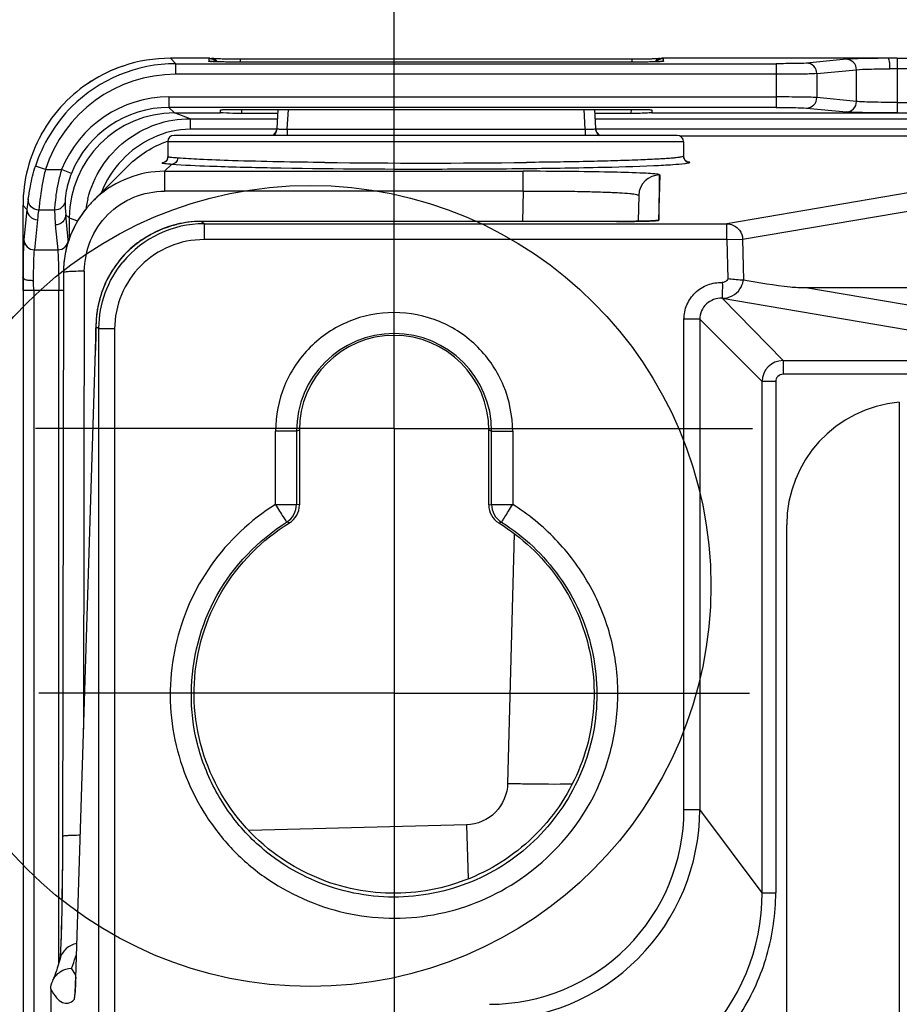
# Model space of a CAD drawing. Header units: inches. Extents: x 0 to 117, y 0 to 83.
# Tile 75 of 86: x 72.83 to 74.48, y 55.39 to 57.23. Entities that reach past the tile are written whole.
import ezdxf

# ---------------------------------------------------------------- set-up
doc = ezdxf.new("R2010")
doc.units = ezdxf.units.IN
doc.header["$LTSCALE"] = 6.431102
doc.header["$MEASUREMENT"] = 0
doc.linetypes.add('CENTER', pattern=[0.6, 0.375, -0.075, 0.075, -0.075])
doc.layers.get('0').update_dxf_attribs({"linetype": 'CONTINUOUS'})
doc.layers.add('DEFAULT_1', color=7, linetype='CENTER')
doc.styles.get("Standard").update_dxf_attribs({"font": 'txt', "width": 0.8})
doc.dimstyles.new('DIMSTYLE_4', dxfattribs={"dimtxt": 0.78125, "dimasz": 0.9375, "dimexe": 0.18, "dimexo": 0.0625, "dimgap": 0.09, "dimtad": 1, "dimdec": 0, "dimzin": 4, "dimdsep": 46, "dimtxsty": 'STANDARD', "dimblk": '_FILLED', "dimblk1": '_FILLED', "dimblk2": '_FILLED', "dimcen": 0.09, "dimadec": 0, "dimazin": 0, "dimtfac": 1, "dimtdec": 0, "dimtofl": 0, "dimtmove": 0, "dimatfit": 3, "dimldrblk": '_FILLED', "dimfxl": 1, "dimtolj": 1, "dimtzin": 4, "dimarcsym": 0})

# ---------------------------------------------------------------- blocks, each defined once
blk = doc.blocks.new('_FILLED')
at = {"color": 0, "linetype": 'BYBLOCK'}
blk.add_solid([(0, 0), (-1, 0.1667), (-1, -0.1667)], dxfattribs=at)
blk = doc.blocks.new('*D5')
at = {"color": 7, "linetype": 'CONTINUOUS'}
for p, q in [((73.5303, 56.9449), (73.5303, 59.9604)), ((84.239, 57.0383), (84.239, 59.9604)), ((73.5303, 59.3354), (78.8846, 59.3354)), ((84.239, 59.3354), (78.8846, 59.3354))]:
    blk.add_line(p, q, dxfattribs=at)
at = {"color": 7, "linetype": 'CONTINUOUS', "xscale": 0.9375, "yscale": 0.9375, "zscale": 0.9375, "rotation": 180}
blk.add_blockref('_FILLED', (73.5303, 59.3354), dxfattribs=at)
at = {"color": 7, "linetype": 'CONTINUOUS', "xscale": 0.9375, "yscale": 0.9375, "zscale": 0.9375}
blk.add_blockref('_FILLED', (84.239, 59.3354), dxfattribs=at)

msp = doc.modelspace()

# ---------------------------------------------------------------- linework, layer by layer
at = {"color": 7, "linetype": 'CONTINUOUS'}
for p, q in [((73.122, 57.1451), (73.112, 57.1553)), ((73.1857, 57.1553), (73.112, 57.1553)), ((73.122, 57.1254), (73.122, 57.1451)), ((73.122, 57.1451), (74.2449, 57.1451)), ((73.1839, 57.155), (73.1837, 57.1549)), ((73.1837, 57.1549), (73.1838, 57.1497)), ((73.1843, 57.1551), (73.1839, 57.155)), ((73.1857, 57.1553), (73.1843, 57.1551)), ((73.1857, 57.1553), (73.1889, 57.1551)), ((73.1959, 57.1487), (73.1883, 57.1491)), ((73.1926, 57.1546), (73.1887, 57.1549)), ((73.1892, 57.155), (73.1889, 57.1551)), ((73.1901, 57.149), (73.1894, 57.149)), ((73.1909, 57.149), (73.1901, 57.149)), ((73.1918, 57.1489), (73.1909, 57.149)), ((73.1934, 57.1488), (73.1918, 57.1489)), ((73.1946, 57.1545), (73.1933, 57.1546)), ((73.1952, 57.1488), (73.1934, 57.1488)), ((73.1961, 57.1544), (73.1946, 57.1545)), ((73.1972, 57.1487), (73.1952, 57.1488)), ((73.1976, 57.1543), (73.1961, 57.1544)), ((73.2002, 57.1486), (73.1972, 57.1487)), ((73.2003, 57.1542), (73.1976, 57.1543)), ((73.2036, 57.1485), (73.2002, 57.1486)), ((73.2022, 57.1541), (73.2003, 57.1542)), ((73.2054, 57.154), (73.2022, 57.1541)), ((73.2084, 57.1484), (73.2036, 57.1485)), ((73.2089, 57.1538), (73.2054, 57.154)), ((73.2149, 57.1483), (73.2084, 57.1484)), ((73.2127, 57.1537), (73.2089, 57.1538)), ((73.2169, 57.1536), (73.2127, 57.1537)), ((73.2234, 57.1482), (73.2149, 57.1483)), ((73.2213, 57.1535), (73.2169, 57.1536)), ((73.2276, 57.1534), (73.2213, 57.1535)), ((73.2329, 57.1481), (73.2234, 57.1482)), ((73.2344, 57.1534), (73.2276, 57.1534)), ((73.243, 57.1481), (73.2329, 57.1481)), ((73.2417, 57.1533), (73.2344, 57.1534)), ((73.9813, 57.1534), (73.2417, 57.1533)), ((73.2427, 57.1533), (73.2427, 57.1481)), ((73.9794, 57.1481), (73.243, 57.1481)), ((73.9753, 57.1481), (73.9753, 57.1533)), ((73.989, 57.1482), (73.9794, 57.1481)), ((73.9867, 57.1534), (73.9813, 57.1534)), ((73.9919, 57.1534), (73.9867, 57.1534)), ((73.9978, 57.1482), (73.989, 57.1482)), ((73.9968, 57.1535), (73.9919, 57.1534)), ((74.0013, 57.1536), (73.9968, 57.1535)), ((74.0057, 57.1483), (73.9978, 57.1482)), ((74.0056, 57.1537), (74.0013, 57.1536)), ((74.0095, 57.1538), (74.0056, 57.1537)), ((74.0117, 57.1484), (74.0057, 57.1483)), ((74.013, 57.154), (74.0095, 57.1538)), ((74.016, 57.1486), (74.0117, 57.1484)), ((74.0162, 57.1541), (74.013, 57.154)), ((74.0192, 57.1486), (74.016, 57.1486)), ((74.0181, 57.1542), (74.0162, 57.1541)), ((74.0207, 57.1543), (74.0181, 57.1542)), ((74.0219, 57.1487), (74.0192, 57.1486)), ((74.0223, 57.1544), (74.0207, 57.1543)), ((74.0237, 57.1488), (74.0219, 57.1487)), ((74.0237, 57.1545), (74.0223, 57.1544)), ((74.0249, 57.1546), (74.0237, 57.1545)), ((74.0254, 57.1489), (74.0237, 57.1488)), ((74.026, 57.1547), (74.0249, 57.1546)), ((74.0268, 57.1489), (74.0254, 57.1489)), ((74.0276, 57.149), (74.0268, 57.1489)), ((74.0284, 57.149), (74.0276, 57.149)), ((74.029, 57.1491), (74.0284, 57.149)), ((74.0295, 57.1491), (74.029, 57.1491)), ((74.4544, 57.1553), (74.0324, 57.1553)), ((74.0343, 57.1497), (74.0343, 57.1549)), ((74.2449, 57.1451), (74.2449, 57.0633)), ((74.3762, 57.1535), (74.3019, 57.1462)), ((74.4712, 57.1553), (74.4544, 57.1553)), ((74.4712, 57.1553), (74.4712, 57.053)), ((74.4712, 57.1553), (83.298, 57.1553)), ((74.2449, 57.1254), (73.122, 57.1254)), ((74.321, 57.1265), (74.3952, 57.1338)), ((74.321, 57.1265), (74.321, 57.0818)), ((74.3952, 57.0746), (74.3952, 57.1338)), ((83.298, 57.1357), (74.4712, 57.1357)), ((73.1093, 57.083), (73.1093, 57.0633)), ((73.1093, 57.083), (74.2449, 57.083)), ((74.3952, 57.0746), (74.321, 57.0818)), ((74.4712, 57.0727), (83.298, 57.0727)), ((73.1198, 57.053), (73.1093, 57.0633)), ((74.2449, 57.0633), (73.1093, 57.0633)), ((73.1492, 57.0422), (73.1198, 57.053)), ((73.1198, 57.053), (73.2055, 57.053)), ((73.2055, 57.0535), (73.2055, 57.0586)), ((73.2447, 57.0597), (73.2449, 57.0521)), ((73.2448, 57.0597), (73.9733, 57.0597)), ((73.3125, 57.0521), (73.2449, 57.0521)), ((73.3129, 57.0597), (73.311, 57.0239)), ((73.3306, 57.0229), (73.3326, 57.0597)), ((73.8874, 57.0229), (73.8855, 57.0597)), ((73.9052, 57.0597), (73.907, 57.0239)), ((73.9732, 57.0521), (73.9056, 57.0521)), ((73.9734, 57.0597), (73.9732, 57.0521)), ((74.0126, 57.0586), (74.0126, 57.0535)), ((74.0126, 57.053), (83.7567, 57.053)), ((74.3019, 57.0621), (74.3762, 57.0549)), ((73.1492, 57.0422), (73.1492, 57.0225)), ((73.1492, 57.0422), (73.312, 57.0422)), ((73.9061, 57.0422), (83.8632, 57.0422)), ((73.3111, 57.0225), (73.1492, 57.0225)), ((73.3306, 57.0229), (73.3306, 57.011)), ((73.3306, 57.0229), (73.8874, 57.0229)), ((73.8874, 57.0229), (73.8874, 57.011)), ((83.8623, 57.0225), (73.907, 57.0225)), ((73.1071, 56.9992), (73.1071, 56.9708)), ((74.0716, 56.9992), (73.1071, 56.9992)), ((74.0598, 57.011), (73.1189, 57.011)), ((83.7047, 57.0099), (74.0646, 57.0099)), ((74.0716, 56.9992), (74.0716, 56.9723)), ((73.0968, 56.9596), (73.0966, 56.9593)), ((73.1012, 56.9439), (73.1142, 56.9569)), ((74.078, 56.9624), (74.0811, 56.9617)), ((72.8782, 56.9472), (72.8595, 56.9532)), ((72.8782, 56.9472), (72.9084, 56.9472)), ((72.9267, 56.9399), (72.9084, 56.9472)), ((73.0335, 56.9545), (72.9672, 56.8882)), ((73.1012, 56.9439), (73.1012, 56.9069)), ((73.1012, 56.9439), (73.7717, 56.9439)), ((73.7717, 56.9069), (73.7717, 56.9439)), ((74.0271, 56.9372), (74.0249, 56.8523)), ((74.0263, 56.9372), (74.0257, 56.8522)), ((74.636, 56.9279), (74.1529, 56.8458)), ((73.7717, 56.9069), (73.1012, 56.9069)), ((73.7717, 56.9069), (73.7702, 56.8501)), ((72.9672, 56.8882), (72.9612, 56.8819)), ((73.9878, 56.8988), (73.9865, 56.8504)), ((74.1821, 56.8168), (74.6651, 56.8989)), ((72.8362, 56.8804), (72.8362, 56.7465)), ((72.8362, 56.8804), (72.8436, 56.8724)), ((72.8436, 56.8724), (72.8381, 56.816)), ((72.8954, 56.8712), (72.8658, 56.8712)), ((72.8633, 56.8534), (72.8578, 56.797)), ((72.9209, 56.816), (72.9164, 56.8627)), ((72.9228, 56.8566), (72.9164, 56.8627)), ((72.9228, 56.8566), (72.9228, 56.8178)), ((72.9228, 56.8566), (72.9384, 56.851)), ((73.9595, 56.8502), (73.1697, 56.8501)), ((73.1697, 56.8501), (73.1697, 56.8501)), ((73.175, 56.8458), (73.1697, 56.8501)), ((73.9461, 56.8501), (73.9461, 56.8501)), ((73.9715, 56.8503), (73.9595, 56.8502)), ((73.9824, 56.8504), (73.9715, 56.8503)), ((73.9907, 56.8505), (73.9824, 56.8504)), ((73.998, 56.8507), (73.9907, 56.8505)), ((74.0032, 56.8508), (73.998, 56.8507)), ((74.0069, 56.8509), (74.0032, 56.8508)), ((74.0101, 56.851), (74.0069, 56.8509)), ((74.0122, 56.8511), (74.0101, 56.851)), ((74.014, 56.8512), (74.0122, 56.8511)), ((74.0151, 56.8513), (74.014, 56.8512)), ((74.016, 56.8513), (74.0151, 56.8513)), ((74.0168, 56.8514), (74.016, 56.8513)), ((74.0175, 56.8514), (74.0168, 56.8514)), ((74.018, 56.8515), (74.0175, 56.8514)), ((74.0251, 56.852), (74.0257, 56.8522)), ((72.8967, 56.8437), (72.9012, 56.797)), ((73.175, 56.8458), (73.175, 56.8162)), ((73.175, 56.8458), (74.1529, 56.8458)), ((74.1529, 56.8162), (74.1529, 56.8458)), ((72.9209, 56.816), (72.9212, 56.813)), ((74.1529, 56.8162), (73.1751, 56.8162)), ((74.1529, 56.8162), (74.1821, 56.8168)), ((74.1529, 56.8162), (74.1543, 56.7428)), ((74.1821, 56.8168), (74.1835, 56.74)), ((72.8578, 56.797), (72.9012, 56.797)), ((72.8364, 56.7642), (72.8363, 56.7552)), ((72.8363, 56.7552), (72.8363, 56.7445)), ((72.9118, 56.7546), (72.91, 55.659)), ((72.9118, 56.7546), (72.9118, 56.7545)), ((72.9509, 56.7569), (72.9496, 55.9003)), ((72.8362, 56.7469), (72.8362, 56.7461)), ((72.8362, 56.7465), (72.8363, 56.7455)), ((72.8362, 56.7463), (72.8362, 56.746)), ((72.8362, 56.7461), (72.8362, 56.746)), ((72.8363, 56.7444), (72.8363, 56.7414)), ((72.8363, 56.7414), (72.8365, 56.7366)), ((72.8385, 56.7426), (72.8404, 56.7415)), ((72.8366, 56.7269), (72.8366, 56.7209)), ((72.8366, 56.7209), (72.8366, 55.0447)), ((72.9118, 56.7209), (72.8366, 56.7209)), ((72.8563, 56.7209), (72.8563, 55.1244)), ((72.9031, 55.4629), (72.9031, 56.7209)), ((74.6627, 56.7263), (74.3001, 56.7257)), ((74.8723, 56.6286), (74.3001, 56.7257)), ((72.9796, 56.7045), (72.9796, 56.7045)), ((74.2579, 56.5898), (74.1437, 56.7065)), ((74.1437, 56.7065), (74.8321, 56.5898)), ((74.0724, 55.7502), (74.0724, 56.6671)), ((74.1019, 56.6671), (74.0724, 56.6671)), ((74.1019, 56.6671), (74.1019, 55.75)), ((74.1019, 56.6671), (74.2186, 56.5505)), ((72.9726, 56.6476), (72.9724, 56.6322)), ((72.9727, 56.6533), (72.9726, 56.6476)), ((72.9727, 56.6533), (72.9727, 56.6528)), ((72.9733, 56.6524), (72.9727, 56.6528)), ((72.9782, 56.6512), (72.9727, 56.6512)), ((72.9755, 56.6512), (72.9733, 56.6524)), ((72.9775, 56.65), (72.9755, 56.6512)), ((72.9782, 56.6496), (72.9775, 56.65)), ((72.9782, 55.2463), (72.9782, 56.6512)), ((73.0077, 56.649), (72.9782, 56.649)), ((73.0077, 56.6491), (73.0077, 55.2393)), ((72.9724, 56.6322), (72.9721, 56.6178)), ((72.9349, 55.4352), (72.9719, 56.6089)), ((72.9721, 56.6178), (72.9719, 56.6089)), ((72.9716, 56.598), (72.9716, 56.5993)), ((72.9716, 56.5993), (72.9716, 56.5993)), ((74.2579, 56.5898), (74.2579, 56.5642)), ((74.2579, 56.5898), (74.8321, 56.5898)), ((74.8321, 56.5642), (74.2579, 56.5642)), ((74.2186, 55.5945), (74.2186, 56.5505)), ((74.2441, 56.5505), (74.2186, 56.5505)), ((74.2441, 56.5504), (74.2441, 55.5945)), ((74.4752, 56.512), (74.4752, 52.7855)), ((73.3531, 56.4598), (73.3479, 56.458)), ((73.3531, 56.4598), (73.3531, 56.3198)), ((73.7075, 56.3198), (73.7075, 56.4598)), ((73.7127, 56.458), (73.7075, 56.4598)), ((73.3479, 56.458), (73.3085, 56.458)), ((73.3085, 56.321), (73.3085, 56.4579)), ((73.3479, 56.458), (73.3478, 56.321)), ((73.7127, 56.458), (73.7521, 56.4581)), ((73.7128, 56.321), (73.7127, 56.458)), ((73.7521, 56.4579), (73.7521, 56.321)), ((73.3085, 56.321), (73.3478, 56.321)), ((73.3531, 56.3198), (73.3478, 56.321)), ((73.7075, 56.3198), (73.7128, 56.321)), ((73.7128, 56.321), (73.7521, 56.321)), ((73.3344, 56.2863), (73.3294, 56.2876)), ((73.7262, 56.2863), (73.7312, 56.2876)), ((74.2646, 53.0149), (74.2646, 56.2826)), ((73.7549, 56.2661), (73.7427, 55.7991)), ((74.0724, 55.75), (74.1019, 55.75)), ((74.2186, 55.5945), (74.1019, 55.75)), ((73.666, 55.7216), (73.2592, 55.7109)), ((73.666, 55.7217), (73.6687, 55.6207)), ((72.9101, 55.7003), (72.9101, 55.7003)), ((72.91, 55.659), (72.9096, 55.6184)), ((72.9096, 55.6184), (72.9092, 55.5861)), ((74.2186, 55.5945), (74.2441, 55.5945)), ((72.9092, 55.5861), (72.9088, 55.5608)), ((72.9088, 55.5608), (72.9083, 55.5413)), ((72.9083, 55.5413), (72.9079, 55.5265)), ((72.9079, 55.5265), (72.9075, 55.5134)), ((72.9072, 55.5039), (72.9069, 55.4971)), ((72.9075, 55.5134), (72.9072, 55.5039)), ((72.9064, 55.487), (72.9062, 55.4833)), ((72.9066, 55.491), (72.9064, 55.487)), ((72.9069, 55.4971), (72.9066, 55.491)), ((72.9039, 55.4654), (72.9021, 55.4593)), ((72.9055, 55.4713), (72.9039, 55.4654)), ((72.9053, 55.4708), (72.9054, 55.4712)), ((72.9055, 55.4741), (72.9054, 55.4728)), ((72.9056, 55.4755), (72.9055, 55.4741)), ((72.9058, 55.4772), (72.9056, 55.4755)), ((72.9059, 55.4791), (72.9058, 55.4772)), ((72.9021, 55.4593), (72.9004, 55.4537)), ((72.9318, 55.4453), (72.9271, 55.4533)), ((72.9351, 55.4406), (72.9318, 55.4453)), ((72.9347, 55.431), (72.9344, 55.423)), ((72.9349, 55.4365), (72.9347, 55.431)), ((72.9349, 55.4365), (72.9349, 55.4352)), ((72.8884, 55.4141), (72.8884, 55.2474)), ((72.9339, 55.4134), (72.9338, 55.4117)), ((72.9341, 55.4162), (72.9339, 55.4134)), ((72.9343, 55.4194), (72.9341, 55.4162)), ((72.9344, 55.423), (72.9343, 55.4194)), ((72.9336, 55.4081), (72.9335, 55.4069)), ((72.9337, 55.4094), (72.9336, 55.4081))]:
    msp.add_line(p, q, dxfattribs=at)
for points in [[(73.1876, 57.1492), (73.1877, 57.1492), (73.1878, 57.1492), (73.1879, 57.1491), (73.1881, 57.1491), (73.1884, 57.1491), (73.1887, 57.149)], [(73.1894, 57.149), (73.1888, 57.1491), (73.1885, 57.1491), (73.1883, 57.1491), (73.1881, 57.1491), (73.1879, 57.1492), (73.1878, 57.1492), (73.1877, 57.1492), (73.1876, 57.1492)], [(73.1933, 57.1546), (73.1922, 57.1547), (73.1917, 57.1547), (73.1912, 57.1548), (73.1908, 57.1548), (73.1904, 57.1549), (73.19, 57.1549), (73.1897, 57.1549), (73.1895, 57.155), (73.1893, 57.155), (73.1892, 57.155)], [(74.0274, 57.1548), (74.027, 57.1548), (74.0265, 57.1547), (74.026, 57.1547)], [(74.0304, 57.1492), (74.0304, 57.1492), (74.0304, 57.1492), (74.0304, 57.1492), (74.0304, 57.1492), (74.0303, 57.1492), (74.0301, 57.1492), (74.03, 57.1491), (74.0298, 57.1491), (74.0295, 57.1491)], [(73.3045, 57.0119), (73.3039, 57.0114), (73.3033, 57.011)], [(73.3095, 57.0189), (73.3092, 57.0181), (73.3087, 57.0173), (73.3083, 57.0165), (73.3078, 57.0158), (73.3073, 57.015), (73.3068, 57.0144), (73.3062, 57.0137), (73.3057, 57.0131), (73.3051, 57.0125), (73.3045, 57.0119)], [(73.3111, 57.0257), (73.3111, 57.0255), (73.311, 57.0245), (73.3109, 57.0235), (73.3107, 57.0225), (73.3105, 57.0216), (73.3102, 57.0207), (73.3099, 57.0198), (73.3095, 57.0189)], [(73.9138, 57.0118), (73.9131, 57.0124), (73.9125, 57.013), (73.9119, 57.0136), (73.9114, 57.0142), (73.9108, 57.0149), (73.9103, 57.0157), (73.9098, 57.0164), (73.9094, 57.0172), (73.9089, 57.018), (73.9085, 57.0189), (73.9082, 57.0198), (73.9079, 57.0207), (73.9076, 57.0216), (73.9074, 57.0225), (73.9072, 57.0235), (73.907, 57.0245)], [(73.9148, 57.011), (73.9144, 57.0113), (73.9138, 57.0118)], [(73.1071, 56.9708), (73.107, 56.9702), (73.1069, 56.9689), (73.1066, 56.9677), (73.1062, 56.9666), (73.1057, 56.9656), (73.1052, 56.9647), (73.1046, 56.9639), (73.1041, 56.9633), (73.1036, 56.9628), (73.1032, 56.9624), (73.1028, 56.9621), (73.1024, 56.9618), (73.1021, 56.9617), (73.1019, 56.9615), (73.1017, 56.9614), (73.1016, 56.9613), (73.1014, 56.9612), (73.1014, 56.9612), (73.1013, 56.9612)], [(74.078, 56.9621), (74.0781, 56.9621), (74.0781, 56.9621), (74.0782, 56.9621), (74.0782, 56.9621), (74.0781, 56.9621), (74.078, 56.9622), (74.0778, 56.9622), (74.0776, 56.9623), (74.0773, 56.9625), (74.077, 56.9627), (74.0766, 56.9629), (74.0761, 56.9632), (74.0756, 56.9636), (74.075, 56.9642), (74.0744, 56.9648), (74.0738, 56.9656), (74.0732, 56.9665), (74.0727, 56.9675), (74.0722, 56.9687), (74.0719, 56.9699), (74.0717, 56.9712), (74.0716, 56.9723)], [(72.9612, 56.8819), (72.9554, 56.8753), (72.95, 56.8685), (72.945, 56.8614), (72.9402, 56.8541), (72.9358, 56.8465), (72.9317, 56.8388), (72.928, 56.8309), (72.9247, 56.8229), (72.9217, 56.8147), (72.9191, 56.8063), (72.9169, 56.7979), (72.9151, 56.7894), (72.9137, 56.7807), (72.9127, 56.7721), (72.912, 56.7634), (72.9118, 56.7546)], [(74.0185, 56.8515), (74.0185, 56.8515), (74.0184, 56.8515), (74.0183, 56.8515), (74.0182, 56.8515), (74.018, 56.8515)], [(72.8365, 56.7366), (72.8365, 56.7318), (72.8366, 56.7269)], [(72.9796, 56.7045), (72.9791, 56.7025), (72.9777, 56.6966), (72.9764, 56.6906), (72.9753, 56.6847), (72.9745, 56.6788), (72.9738, 56.6729), (72.9732, 56.6671), (72.9729, 56.6612), (72.9727, 56.6555), (72.9727, 56.6533)], [(72.9054, 55.4728), (72.9053, 55.4717), (72.9052, 55.4712), (72.9052, 55.4708), (72.9052, 55.4704), (72.9051, 55.4701), (72.9051, 55.4699)], [(72.9062, 55.4833), (72.906, 55.48), (72.9059, 55.4791)], [(72.9004, 55.4537), (72.8988, 55.4486), (72.8972, 55.444), (72.8957, 55.4397), (72.8942, 55.4359), (72.8929, 55.4326), (72.8917, 55.4299)], [(72.9338, 55.4117), (72.9337, 55.4101), (72.9337, 55.4094)], [(72.9335, 55.4069), (72.9334, 55.4059), (72.9334, 55.4054), (72.9333, 55.405), (72.9333, 55.4047), (72.9332, 55.4043), (72.9332, 55.4041), (72.9332, 55.4038), (72.9332, 55.4038)]]:
    msp.add_lwpolyline(points, dxfattribs=at)
msp.add_circle((73.3738, 56.1684), 0.7491, dxfattribs=at)
for centre, radius, start, end in [((73.1116, 56.8798), 0.2754, 108.6851, 136.2809), ((73.1114, 56.88), 0.2752, 108.6742, 136.2931), ((73.122, 56.8696), 0.2755, 89.9956, 135.0017), ((73.1124, 56.8759), 0.2794, 90.0685, 108.5837), ((73.1122, 56.8772), 0.2781, 90.0242, 108.6276), ((73.1839, 57.1302), 0.0195, 79.6719, 90.0604), ((73.1838, 57.1296), 0.0201, 75.3062, 79.7173), ((73.2103, 57.3891), 0.2352, 265.6862, 266.8563), ((73.1853, 57.1362), 0.0192, 40.0837, 49.6259), ((74.0327, 57.1363), 0.0191, 136.0453, 139.8819), ((74.0078, 57.3891), 0.2351, 273.1432, 274.3131), ((74.0324, 57.1366), 0.0187, 98.3566, 100.0688), ((74.0324, 57.1371), 0.0182, 89.8977, 98.3904), ((73.122, 56.8696), 0.2558, 89.9879, 162.3333), ((74.4712, 54.7655), 2.3702, 89.9988, 90.3246), ((73.112, 56.8795), 0.276, 136.2973, 151.0289), ((73.1093, 56.8665), 0.2164, 89.9914, 158.1097), ((73.1198, 56.8561), 0.1969, 89.9774, 179.8485), ((73.1093, 56.8666), 0.1967, 89.9878, 158.113), ((73.1113, 56.8801), 0.275, 151.0597, 179.9373), ((73.2915, 57.0267), 0.0197, 306.7525, 318.1799), ((73.2916, 57.0249), 0.0195, 347.3293, 356.9454), ((73.3206, 57.0957), 0.073, 266.06, 267.9496), ((73.9266, 57.0267), 0.0197, 221.6867, 233.2252), ((73.1189, 56.9992), 0.0118, 90, 180), ((74.0598, 56.9992), 0.0118, 0, 90), ((73.0953, 56.9709), 0.0117, 276.48, 286.113), ((73.0951, 56.9711), 0.012, 339.0374, 351.4383), ((73.0954, 56.971), 0.0116, 351.4301, 359.0529), ((73.0811, 56.6179), 0.3406, 84.4129, 85.0451), ((73.5894, 74.0442), 17.0849, 269.36651, 270.6333), ((74.0832, 56.9723), 0.0116, 180.0391, 187.9585), ((74.0836, 56.9723), 0.012, 187.9537, 204.6957), ((74.0835, 56.9721), 0.0117, 259.2362, 269.8058), ((73.1012, 56.7548), 0.1891, 90.0018, 131.9936), ((74.0271, 56.8979), 0.0392, 89.9838, 178.5003), ((73.0804, 56.851), 0.2377, 170.1581, 174.8364), ((73.1615, 56.8889), 0.2466, 180.2167, 186.0961), ((73.1494, 56.8458), 0.1973, 167.9734, 171.7867), ((73.1489, 56.8459), 0.1967, 166.4169, 167.9728), ((73.1022, 56.7536), 0.1907, 134.9995, 137.9468), ((73.1022, 56.7536), 0.1906, 131.9844, 134.6349), ((73.0807, 56.8321), 0.2185, 169.7065, 174.4059), ((73.1611, 56.8696), 0.2656, 179.6547, 185.5969), ((73.1014, 56.7544), 0.1895, 137.9476, 174.0852), ((73.1697, 56.6533), 0.1968, 89.9997, 147.443), ((73.1702, 56.6511), 0.1991, 96.9107, 103.4458), ((73.17, 56.6521), 0.1981, 96.7268, 96.9058), ((73.1698, 56.6544), 0.1957, 90.0224, 96.7402), ((74.0249, 56.8131), 0.0391, 90.0524, 101.2334), ((73.175, 56.649), 0.1968, 89.9976, 140.5298), ((73.1701, 56.6513), 0.1989, 103.4462, 103.6508), ((73.1749, 56.649), 0.1672, 89.9508, 179.9707), ((73.1692, 56.6541), 0.1959, 123.9738, 130.766), ((73.1711, 56.6521), 0.1987, 130.817, 144.2374), ((73.1007, 56.7543), 0.1889, 174.034, 179.9191), ((75.6853, 56.7228), 2.8492, 179.1652, 179.5155), ((73.1698, 56.6532), 0.197, 147.4466, 164.9378), ((73.1687, 56.6538), 0.1958, 144.2277, 151.024), ((72.4533, 56.7259), 0.3834, 2.1945, 2.9222), ((72.4999, 56.7283), 0.3368, 0.7148, 2.0998), ((72.358, 56.721), 0.4983, 359.9841, 2.1721), ((73.1696, 56.6534), 0.1967, 151.4497, 153.614), ((73.1693, 56.6535), 0.1964, 151.0435, 151.4492), ((74.1456, 56.7457), 0.0383, 349.2004, 351.4775), ((74.1459, 56.7456), 0.038, 349.2467, 351.5403), ((71.9593, 56.7206), 0.8775, 0.0176, 0.7748), ((73.1695, 56.6534), 0.1966, 155.5657, 161.2625), ((73.1756, 56.6517), 0.203, 166.5888, 173.138), ((73.1759, 56.6517), 0.2032, 164.9434, 166.5891), ((74.1413, 56.6671), 0.0393, 86.4536, 180.0469), ((73.1739, 56.6519), 0.2012, 176.5726, 177.9172), ((73.1743, 56.6519), 0.2016, 174.6139, 176.5729), ((73.175, 56.6518), 0.2023, 173.1429, 174.6134), ((70.2716, 56.6768), 2.7012, 358.5739, 359.3429), ((70.7506, 56.6722), 2.2222, 359.3187, 359.4581), ((73.1726, 56.652), 0.1999, 178.2214, 179.7618), ((73.1734, 56.6519), 0.2007, 177.9175, 178.2223), ((73.1686, 56.6493), 0.1904, 179.4304, 179.9035), ((73.5303, 56.4579), 0.1825, 0.0261, 179.9741), ((73.5303, 56.4598), 0.1772, 0.0233, 179.9767), ((70.9166, 56.6616), 2.056, 358.3878, 358.5505), ((70.9881, 56.6596), 1.9845, 358.2233, 358.3878), ((74.2579, 56.5505), 0.0394, 90.0091, 179.9909), ((74.2579, 56.5505), 0.0138, 89.9688, 180.0493), ((74.4949, 56.2826), 0.2302, 94.9021, 180), ((73.3084, 56.321), 0.0394, 302.093, 359.9613), ((73.3138, 56.3198), 0.0394, 301.6095, 359.977), ((73.7468, 56.3198), 0.0394, 180.0263, 238.3891), ((73.7521, 56.321), 0.0394, 180.0221, 237.915), ((73.7084, 55.75), 0.3935, 270.0058, 0.008), ((73.7085, 55.7499), 0.3639, 270.0119, 0.0472), ((73.8251, 55.5943), 0.3935, 269.998, 0.0204), ((71.5718, 55.4782), 1.3638, 357.8612, 358.1948), ((72.1339, 55.4562), 0.8013, 356.9762, 357.9309)]:
    msp.add_arc(centre, radius, start, end, dxfattribs=at)
for points in [[(73.1837, 57.1549), (73.187, 57.1549), (73.1905, 57.154), (73.1934, 57.1524)], [(73.1889, 57.155), (73.1921, 57.1545), (73.1953, 57.153), (73.1978, 57.1509)], [(73.1934, 57.1524), (73.1951, 57.1514), (73.1967, 57.1501), (73.198, 57.1487)], [(74.0292, 57.155), (74.0254, 57.1544), (74.0216, 57.1524), (74.019, 57.1496)], [(74.0201, 57.1487), (74.0214, 57.1501), (74.023, 57.1514), (74.0247, 57.1524)], [(74.0247, 57.1524), (74.0276, 57.154), (74.0311, 57.1549), (74.0344, 57.1549)], [(74.0342, 57.1497), (74.0328, 57.1497), (74.0313, 57.1495), (74.0299, 57.1492)], [(72.9272, 57.0644), (72.8965, 57.0337), (72.8727, 56.9945), (72.8595, 56.9532)], [(73.3106, 57.0207), (73.3098, 57.0171), (73.3079, 57.0135), (73.3052, 57.0109)], [(73.3096, 57.0191), (73.3088, 57.0171), (73.3076, 57.0152), (73.3061, 57.0136)], [(73.3111, 57.0257), (73.311, 57.0234), (73.3105, 57.0212), (73.3096, 57.0191)], [(73.907, 57.0256), (73.9071, 57.0234), (73.9076, 57.0213), (73.9084, 57.0192)], [(73.907, 57.0239), (73.9073, 57.0192), (73.9095, 57.0143), (73.9129, 57.0109)], [(73.9084, 57.0192), (73.9092, 57.0172), (73.9104, 57.0153), (73.9119, 57.0136)], [(73.0335, 56.9545), (73.0538, 56.9748), (73.0795, 56.9908), (73.1068, 57)], [(73.0216, 56.965), (73.005, 56.9476), (72.9914, 56.9266), (72.9828, 56.9041)], [(73.1063, 56.9668), (73.105, 56.9635), (73.1019, 56.9606), (73.0985, 56.9597)], [(74.0727, 56.9673), (74.0742, 56.964), (74.0777, 56.9613), (74.0813, 56.9607)], [(73.0597, 56.8165), (73.0789, 56.8295), (73.1007, 56.8391), (73.1232, 56.8445)], [(74.1529, 56.8458), (74.1603, 56.8457), (74.1682, 56.8424), (74.1734, 56.8371)], [(74.1734, 56.8371), (74.1777, 56.8329), (74.1807, 56.827), (74.1817, 56.8211)], [(74.1817, 56.8211), (74.1819, 56.8197), (74.1822, 56.8182), (74.1819, 56.8168)], [(74.1772, 56.7238), (74.1801, 56.7282), (74.1823, 56.7333), (74.1832, 56.7385)], [(74.1772, 56.7238), (74.1801, 56.7282), (74.1823, 56.7333), (74.1832, 56.7385)], [(72.8884, 55.4141), (72.8884, 55.4195), (72.8896, 55.425), (72.8918, 55.4299)], [(72.9332, 55.4046), (72.9324, 55.4014), (72.932, 55.3981), (72.932, 55.3948)]]:
    msp.add_open_spline(points, degree=3, dxfattribs=at)
for points, knots in [([(73.1883, 57.1491), (73.1872, 57.1491), (73.1862, 57.1495), (73.1837, 57.1493), (73.1838, 57.1497)], [0, 0, 0, 0, 0.745084, 1, 1, 1, 1]), ([(73.243, 57.1481), (73.2385, 57.1481), (73.2228, 57.1482), (73.2071, 57.1483), (73.1959, 57.1487)], [0, 0, 0, 0, 0.286472, 1, 1, 1, 1]), ([(73.2427, 57.1533), (73.2385, 57.1533), (73.2234, 57.1534), (73.2082, 57.1537), (73.1974, 57.1543)], [0, 0, 0, 0, 0.281766, 1, 1, 1, 1]), ([(74.0222, 57.1487), (74.0191, 57.1486), (74.0034, 57.1482), (73.9877, 57.1481), (73.9751, 57.1481)], [0, 0, 0, 0, 0.199298, 1, 1, 1, 1]), ([(74.0207, 57.1543), (74.0176, 57.1541), (74.0025, 57.1535), (73.9874, 57.1533), (73.9753, 57.1533)], [0, 0, 0, 0, 0.204167, 1, 1, 1, 1]), ([(74.0343, 57.1497), (74.0343, 57.1494), (74.0327, 57.1495), (74.031, 57.149), (74.0268, 57.1489), (74.024, 57.1488), (74.0222, 57.1487)], [0, 0, 0, 0, 0.065896, 0.257477, 0.57158, 1, 1, 1, 1]), ([(74.0343, 57.1549), (74.0344, 57.1549), (74.034, 57.1552), (74.0334, 57.1551), (74.0328, 57.1553), (74.0324, 57.1553)], [0, 0, 0, 0, 0.061677, 0.426236, 1, 1, 1, 1]), ([(74.3019, 57.1462), (74.2949, 57.1455), (74.2759, 57.1454), (74.2569, 57.1451), (74.2449, 57.1451)], [0, 0, 0, 0, 0.369829, 1, 1, 1, 1]), ([(74.321, 57.1265), (74.3209, 57.1315), (74.317, 57.1418), (74.3068, 57.1462), (74.3019, 57.1462)], [0, 0, 0, 0, 0.506013, 1, 1, 1, 1]), ([(74.4543, 57.1553), (74.4378, 57.1552), (74.4118, 57.1548), (74.3857, 57.1543), (74.3762, 57.1535)], [0, 0, 0, 0, 0.633665, 1, 1, 1, 1]), ([(74.3952, 57.1338), (74.3951, 57.1388), (74.3912, 57.149), (74.381, 57.1534), (74.3762, 57.1535)], [0, 0, 0, 0, 0.505781, 1, 1, 1, 1]), ([(74.4577, 57.1357), (74.4577, 57.1381), (74.4576, 57.1427), (74.4569, 57.1489), (74.4561, 57.1527), (74.4551, 57.1552), (74.4544, 57.1553)], [0, 0, 0, 0, 0.365355, 0.679509, 0.897704, 1, 1, 1, 1]), ([(74.321, 57.1265), (74.3116, 57.1258), (74.2862, 57.1257), (74.2609, 57.1254), (74.2449, 57.1254)], [0, 0, 0, 0, 0.369785, 1, 1, 1, 1]), ([(74.3952, 57.1338), (74.4028, 57.1347), (74.4237, 57.1351), (74.4445, 57.1356), (74.4577, 57.1357)], [0, 0, 0, 0, 0.36667, 1, 1, 1, 1]), ([(74.321, 57.0818), (74.3116, 57.0825), (74.2862, 57.0827), (74.2609, 57.083), (74.2449, 57.083)], [0, 0, 0, 0, 0.369787, 1, 1, 1, 1]), ([(74.3019, 57.0621), (74.3068, 57.0622), (74.317, 57.0666), (74.3209, 57.0768), (74.321, 57.0818)], [0, 0, 0, 0, 0.493987, 1, 1, 1, 1]), ([(74.3762, 57.0549), (74.381, 57.0549), (74.3912, 57.0593), (74.3951, 57.0696), (74.3952, 57.0746)], [0, 0, 0, 0, 0.493743, 1, 1, 1, 1]), ([(74.4712, 57.0727), (74.4552, 57.0727), (74.4334, 57.0728), (74.4081, 57.0737), (74.3987, 57.0741), (74.3952, 57.0746)], [0, 0, 0, 0, 0.63005, 0.860539, 1, 1, 1, 1]), ([(73.2055, 57.0586), (73.2055, 57.0589), (73.2071, 57.0587), (73.2087, 57.0592), (73.2126, 57.0592), (73.2173, 57.0594), (73.2233, 57.0595), (73.2325, 57.0596), (73.2398, 57.0597), (73.2448, 57.0597)], [0, 0, 0, 0, 0.020006, 0.076925, 0.169034, 0.293219, 0.444608, 0.61799, 1, 1, 1, 1]), ([(73.2108, 57.053), (73.2095, 57.053), (73.2076, 57.053), (73.2062, 57.0533), (73.2055, 57.0534), (73.2055, 57.0535)], [0, 0, 0, 0, 0.740616, 0.93131, 1, 1, 1, 1]), ([(73.2449, 57.0521), (73.2415, 57.0521), (73.2301, 57.0522), (73.2187, 57.0523), (73.2108, 57.053)], [0, 0, 0, 0, 0.298562, 1, 1, 1, 1]), ([(74.0074, 57.053), (74.0053, 57.0528), (73.9939, 57.0522), (73.9825, 57.0521), (73.9732, 57.0521)], [0, 0, 0, 0, 0.183659, 1, 1, 1, 1]), ([(73.9733, 57.0597), (73.9783, 57.0597), (73.9856, 57.0596), (73.9948, 57.0595), (74.0008, 57.0594), (74.0055, 57.0592), (74.0093, 57.0592), (74.011, 57.0587), (74.0126, 57.0589), (74.0126, 57.0586)], [0, 0, 0, 0, 0.382009, 0.555391, 0.706781, 0.830965, 0.923072, 0.97999, 1, 1, 1, 1]), ([(74.0126, 57.0535), (74.0126, 57.0534), (74.0119, 57.0533), (74.0105, 57.053), (74.0087, 57.053), (74.0074, 57.053)], [0, 0, 0, 0, 0.068634, 0.258951, 1, 1, 1, 1]), ([(74.2449, 57.0633), (74.2569, 57.0633), (74.2759, 57.063), (74.2949, 57.0628), (74.3019, 57.0621)], [0, 0, 0, 0, 0.630168, 1, 1, 1, 1]), ([(74.4723, 57.053), (74.4522, 57.053), (74.4245, 57.0531), (74.3925, 57.054), (74.3806, 57.0544), (74.3762, 57.0549)], [0, 0, 0, 0, 0.628157, 0.861345, 1, 1, 1, 1]), ([(72.9576, 56.8921), (72.9628, 56.9133), (72.9803, 56.9542), (73.0252, 57.0032), (73.0836, 57.0349), (73.1274, 57.0422), (73.1492, 57.0422)], [0, 0, 0, 0, 0.250063, 0.500035, 0.749998, 1, 1, 1, 1]), ([(73.1492, 57.0225), (73.1254, 57.0225), (73.0774, 57.0111), (73.038, 56.9822), (73.0216, 56.965)], [0, 0, 0, 0, 0.49978, 1, 1, 1, 1]), ([(73.311, 57.0239), (73.311, 57.0235), (73.3133, 57.0231), (73.3144, 57.0229), (73.3156, 57.0229)], [0, 0, 0, 0, 0.276603, 1, 1, 1, 1]), ([(73.318, 57.0227), (73.3189, 57.0227), (73.3231, 57.0226), (73.3274, 57.0227), (73.3306, 57.0229)], [0, 0, 0, 0, 0.22203, 1, 1, 1, 1]), ([(73.8874, 57.0229), (73.8899, 57.0227), (73.8945, 57.0226), (73.901, 57.0227), (73.9042, 57.0231), (73.9071, 57.0234), (73.907, 57.0239)], [0, 0, 0, 0, 0.381065, 0.704489, 0.919095, 1, 1, 1, 1]), ([(73.1105, 56.9573), (73.1085, 56.9574), (73.105, 56.9577), (73.1004, 56.9581), (73.0982, 56.9584), (73.0966, 56.9589), (73.0966, 56.9593)], [0, 0, 0, 0, 0.432113, 0.740684, 0.926766, 1, 1, 1, 1]), ([(73.0968, 56.9596), (73.0969, 56.9598), (73.0986, 56.9607), (73.1004, 56.9612), (73.102, 56.9616)], [0, 0, 0, 0, 0.135824, 1, 1, 1, 1]), ([(73.1256, 56.9687), (73.1229, 56.9689), (73.1184, 56.9693), (73.1122, 56.9697), (73.1094, 56.9702), (73.1071, 56.9704), (73.1071, 56.9708)], [0, 0, 0, 0, 0.43296, 0.74391, 0.93192, 1, 1, 1, 1]), ([(73.1256, 56.9687), (73.1256, 56.9657), (73.1232, 56.9596), (73.1171, 56.9569), (73.1142, 56.9569)], [0, 0, 0, 0, 0.506799, 1, 1, 1, 1]), ([(74.074, 56.958), (74.0666, 56.957), (74.0473, 56.9555), (73.9931, 56.9527), (73.8994, 56.9502), (73.764, 56.9481), (73.5602, 56.9471), (73.3649, 56.9481), (73.1997, 56.9523), (73.1377, 56.9548), (73.1142, 56.9569)], [0, 0, 0, 0, 0.023406, 0.060347, 0.169804, 0.31622, 0.483452, 0.806311, 0.92639, 1, 1, 1, 1]), ([(73.4005, 56.9604), (73.3429, 56.961), (73.2648, 56.9623), (73.1732, 56.9656), (73.1391, 56.9675), (73.1256, 56.9687)], [0, 0, 0, 0, 0.627949, 0.851895, 1, 1, 1, 1]), ([(74.0716, 56.9723), (74.0716, 56.9717), (74.0693, 56.971), (74.0659, 56.9702), (74.0592, 56.9693), (74.0504, 56.9684), (74.039, 56.9676), (74.0192, 56.9663), (73.9888, 56.965), (73.9461, 56.9635), (73.8958, 56.9622), (73.839, 56.9612), (73.7991, 56.9606), (73.7782, 56.9604)], [0, 0, 0, 0, 0.005427, 0.018908, 0.040856, 0.071263, 0.110031, 0.156929, 0.274081, 0.420367, 0.592604, 0.787217, 1, 1, 1, 1]), ([(74.0834, 56.9605), (74.0832, 56.9596), (74.079, 56.959), (74.0763, 56.9583), (74.074, 56.958)], [0, 0, 0, 0, 0.285686, 1, 1, 1, 1]), ([(74.0811, 56.9617), (74.0814, 56.9616), (74.0822, 56.9613), (74.0833, 56.961), (74.0834, 56.9605)], [0, 0, 0, 0, 0.383443, 1, 1, 1, 1]), ([(72.8461, 56.8917), (72.8475, 56.8997), (72.8503, 56.9205), (72.8556, 56.9409), (72.8595, 56.9532)], [0, 0, 0, 0, 0.387268, 1, 1, 1, 1]), ([(72.8782, 56.9472), (72.8763, 56.9389), (72.871, 56.9138), (72.8673, 56.8883), (72.8658, 56.8712)], [0, 0, 0, 0, 0.331285, 1, 1, 1, 1]), ([(72.9084, 56.9472), (72.906, 56.939), (72.9019, 56.9233), (72.898, 56.9014), (72.8961, 56.8843), (72.8952, 56.8748), (72.8954, 56.8712)], [0, 0, 0, 0, 0.331263, 0.629356, 0.860857, 1, 1, 1, 1]), ([(72.9267, 56.9399), (72.9225, 56.9294), (72.9175, 56.9121), (72.9151, 56.8944), (72.915, 56.8879)], [0, 0, 0, 0, 0.636841, 1, 1, 1, 1]), ([(74.0216, 56.9385), (74.0111, 56.9399), (73.9815, 56.941), (73.9268, 56.9427), (73.854, 56.9436), (73.8002, 56.9439), (73.7717, 56.9439)], [0, 0, 0, 0, 0.126815, 0.354833, 0.657492, 1, 1, 1, 1]), ([(74.0263, 56.9372), (74.0265, 56.9376), (74.0239, 56.9383), (74.0229, 56.9384), (74.0216, 56.9385)], [0, 0, 0, 0, 0.243604, 1, 1, 1, 1]), ([(72.9509, 56.7569), (72.9515, 56.7764), (72.9589, 56.8157), (72.9925, 56.8656), (73.0422, 56.8992), (73.0817, 56.9066), (73.1012, 56.9069)], [0, 0, 0, 0, 0.249864, 0.499747, 0.749796, 1, 1, 1, 1]), ([(73.7717, 56.9069), (73.7858, 56.907), (73.8134, 56.907), (73.8535, 56.9067), (73.8905, 56.9061), (73.9228, 56.9051), (73.9493, 56.904), (73.9673, 56.9027), (73.9779, 56.9016), (73.9831, 56.9007), (73.9861, 56.9), (73.9878, 56.8991), (73.9877, 56.8986)], [0, 0, 0, 0, 0.19483, 0.382468, 0.555022, 0.706051, 0.829882, 0.92178, 0.95471, 0.978563, 0.993367, 1, 1, 1, 1]), ([(72.8658, 56.8712), (72.8606, 56.8712), (72.8498, 56.8756), (72.8458, 56.8866), (72.8461, 56.8917)], [0, 0, 0, 0, 0.506233, 1, 1, 1, 1]), ([(72.915, 56.8879), (72.9144, 56.8834), (72.9096, 56.8745), (72.9001, 56.8712), (72.8954, 56.8712)], [0, 0, 0, 0, 0.494064, 1, 1, 1, 1]), ([(72.8436, 56.8724), (72.8437, 56.8676), (72.848, 56.8574), (72.8583, 56.8535), (72.8633, 56.8534)], [0, 0, 0, 0, 0.493981, 1, 1, 1, 1]), ([(72.9164, 56.8627), (72.9163, 56.8578), (72.9119, 56.8476), (72.9017, 56.8437), (72.8967, 56.8437)], [0, 0, 0, 0, 0.493743, 1, 1, 1, 1]), ([(73.9461, 56.8501), (73.9519, 56.8501), (73.9724, 56.8502), (73.993, 56.8504), (74.0077, 56.8509)], [0, 0, 0, 0, 0.284273, 1, 1, 1, 1]), ([(74.0077, 56.8509), (74.0116, 56.851), (74.0174, 56.8513), (74.0232, 56.8516), (74.0251, 56.852)], [0, 0, 0, 0, 0.67615, 1, 1, 1, 1]), ([(72.8381, 56.816), (72.8379, 56.8134), (72.8368, 56.7962), (72.8366, 56.7789), (72.8364, 56.7643)], [0, 0, 0, 0, 0.150983, 1, 1, 1, 1]), ([(72.8381, 56.816), (72.8381, 56.8111), (72.8425, 56.8009), (72.8528, 56.797), (72.8578, 56.797)], [0, 0, 0, 0, 0.493743, 1, 1, 1, 1]), ([(72.9012, 56.797), (72.9062, 56.797), (72.9165, 56.8009), (72.9209, 56.8111), (72.9209, 56.816)], [0, 0, 0, 0, 0.505781, 1, 1, 1, 1]), ([(72.8559, 56.7399), (72.856, 56.752), (72.8565, 56.771), (72.8569, 56.79), (72.8578, 56.797)], [0, 0, 0, 0, 0.633732, 1, 1, 1, 1]), ([(72.9012, 56.797), (72.9017, 56.7934), (72.9021, 56.7841), (72.903, 56.7587), (72.9031, 56.7369), (72.9031, 56.7209)], [0, 0, 0, 0, 0.13945, 0.369926, 1, 1, 1, 1]), ([(72.9782, 56.6512), (72.9784, 56.6733), (72.9866, 56.7178), (73.009, 56.757), (73.0231, 56.7741)], [0, 0, 0, 0, 0.500017, 1, 1, 1, 1]), ([(72.9509, 56.7569), (72.9457, 56.7569), (72.9365, 56.7568), (72.9257, 56.7565), (72.9191, 56.756), (72.9153, 56.7556), (72.9134, 56.7552), (72.9118, 56.7549), (72.9118, 56.7546)], [0, 0, 0, 0, 0.399676, 0.704836, 0.819026, 0.912349, 0.974831, 1, 1, 1, 1]), ([(72.8362, 56.746), (72.8363, 56.7457), (72.8367, 56.7444), (72.8376, 56.7432), (72.8385, 56.7426)], [0, 0, 0, 0, 0.212655, 1, 1, 1, 1]), ([(72.8404, 56.7415), (72.8425, 56.7407), (72.8478, 56.7401), (72.853, 56.7399), (72.8559, 56.7399)], [0, 0, 0, 0, 0.447163, 1, 1, 1, 1]), ([(74.0724, 56.6671), (74.0725, 56.6763), (74.0762, 56.6949), (74.0923, 56.7182), (74.1163, 56.7333), (74.135, 56.7362), (74.1442, 56.7359)], [0, 0, 0, 0, 0.250055, 0.500162, 0.750088, 1, 1, 1, 1]), ([(74.1442, 56.7359), (74.1442, 56.7291), (74.1444, 56.7193), (74.1435, 56.7095), (74.1437, 56.7064)], [0, 0, 0, 0, 0.689795, 1, 1, 1, 1]), ([(74.1543, 56.7428), (74.1535, 56.7408), (74.1509, 56.737), (74.1464, 56.7359), (74.1442, 56.7359)], [0, 0, 0, 0, 0.499996, 1, 1, 1, 1]), ([(74.1835, 56.74), (74.1824, 56.7401), (74.1726, 56.7408), (74.1628, 56.7415), (74.1543, 56.7428)], [0, 0, 0, 0, 0.116306, 1, 1, 1, 1]), ([(74.3001, 56.7257), (74.2904, 56.7257), (74.2512, 56.728), (74.2127, 56.7359), (74.1835, 56.74)], [0, 0, 0, 0, 0.247962, 1, 1, 1, 1]), ([(74.1437, 56.7065), (74.1502, 56.7063), (74.1635, 56.7093), (74.1736, 56.7184), (74.1772, 56.7238)], [0, 0, 0, 0, 0.50045, 1, 1, 1, 1]), ([(74.1437, 56.7065), (74.1502, 56.7063), (74.1635, 56.7093), (74.1736, 56.7184), (74.1772, 56.7238)], [0, 0, 0, 0, 0.500483, 1, 1, 1, 1]), ([(73.7521, 56.4579), (73.7518, 56.4868), (73.7406, 56.5451), (73.6911, 56.6188), (73.6174, 56.6681), (73.5303, 56.6854), (73.4432, 56.6682), (73.3695, 56.6188), (73.3199, 56.5451), (73.3088, 56.4867), (73.3085, 56.4579)], [0, 0, 0, 0, 0.125006, 0.250002, 0.374963, 0.499962, 0.624953, 0.749933, 0.874963, 1, 1, 1, 1]), ([(73.3085, 56.321), (73.2618, 56.2916), (73.179, 56.2137), (73.1106, 56.0584), (73.1073, 55.8885), (73.1604, 55.7568), (73.2299, 55.6699), (73.3155, 55.5989), (73.4466, 55.5442), (73.6162, 55.5444), (73.721, 55.5889), (73.7664, 55.6202)], [0, 0, 0, 0, 0.124944, 0.249824, 0.374734, 0.49971, 0.562489, 0.62522, 0.750229, 0.875167, 1, 1, 1, 1]), ([(73.3085, 56.321), (73.3111, 56.3168), (73.316, 56.309), (73.3221, 56.2986), (73.3269, 56.292), (73.3285, 56.2883), (73.3294, 56.2876)], [0, 0, 0, 0, 0.377961, 0.70068, 0.918401, 1, 1, 1, 1]), ([(73.7312, 56.2876), (73.7315, 56.2878), (73.7319, 56.2888), (73.7333, 56.2906), (73.7352, 56.2937), (73.739, 56.2997), (73.7447, 56.3089), (73.7495, 56.3168), (73.7521, 56.321)], [0, 0, 0, 0, 0.022596, 0.081631, 0.174941, 0.299328, 0.622052, 1, 1, 1, 1]), ([(73.7664, 55.6202), (73.8228, 55.6592), (73.8961, 55.7395), (73.9417, 55.8706), (73.9531, 55.9745), (73.9383, 56.0781), (73.8981, 56.1747), (73.8355, 56.2586), (73.7812, 56.3024), (73.7521, 56.321)], [0, 0, 0, 0, 0.248738, 0.373866, 0.499163, 0.624275, 0.749568, 0.874783, 1, 1, 1, 1]), ([(73.3258, 55.6463), (73.2991, 55.6634), (73.2496, 55.7045), (73.1937, 55.7828), (73.1584, 55.8723), (73.1434, 55.9991), (73.1843, 56.1587), (73.276, 56.2541), (73.3294, 56.2876)], [0, 0, 0, 0, 0.125471, 0.250974, 0.376476, 0.501903, 0.750901, 1, 1, 1, 1]), ([(73.3039, 55.67), (73.2562, 55.7062), (73.1775, 55.8037), (73.1419, 55.9869), (73.1953, 56.1657), (73.2834, 56.2548), (73.3344, 56.2863)], [0, 0, 0, 0, 0.249964, 0.499939, 0.74993, 1, 1, 1, 1]), ([(73.7262, 56.2863), (73.7689, 56.2599), (73.8446, 56.1892), (73.9063, 56.0475), (73.9073, 55.8929), (73.8474, 55.7503), (73.7361, 55.643), (73.5914, 55.5883), (73.4371, 55.5947), (73.3438, 55.6396), (73.3039, 55.67)], [0, 0, 0, 0, 0.125044, 0.250053, 0.375032, 0.500035, 0.625024, 0.750014, 0.875013, 1, 1, 1, 1]), ([(73.7312, 56.2876), (73.7732, 56.2613), (73.829, 56.2085), (73.8788, 56.1221), (73.9102, 56.0273), (73.9142, 55.9), (73.8591, 55.7579), (73.7543, 55.6473), (73.6148, 55.5859), (73.4626, 55.5824), (73.3675, 55.6197), (73.3258, 55.6463)], [0, 0, 0, 0, 0.124947, 0.18769, 0.250428, 0.375392, 0.500312, 0.625201, 0.750151, 0.875067, 1, 1, 1, 1]), ([(73.7427, 55.7991), (73.7422, 55.7796), (73.7257, 55.7393), (73.6856, 55.7222), (73.666, 55.7216)], [0, 0, 0, 0, 0.499994, 1, 1, 1, 1]), ([(73.7427, 55.7991), (73.7533, 55.7989), (73.7934, 55.798), (73.8336, 55.7978), (73.8631, 55.7982)], [0, 0, 0, 0, 0.263857, 1, 1, 1, 1]), ([(72.9101, 55.7003), (72.9101, 55.654), (72.9096, 55.5902), (72.9077, 55.5148), (72.9065, 55.4858), (72.9057, 55.4743)], [0, 0, 0, 0, 0.614394, 0.846694, 1, 1, 1, 1]), ([(72.9101, 55.7003), (72.9101, 55.7006), (72.9114, 55.7009), (72.9131, 55.7013), (72.9163, 55.7016), (72.9218, 55.7021), (72.931, 55.7025), (72.9388, 55.7026), (72.9433, 55.7027)], [0, 0, 0, 0, 0.025298, 0.087088, 0.180508, 0.296809, 0.596047, 1, 1, 1, 1]), ([(74.0042, 55.2155), (74.0396, 55.2327), (74.1065, 55.2761), (74.1838, 55.3673), (74.2332, 55.4761), (74.2437, 55.5552), (74.2441, 55.5945)], [0, 0, 0, 0, 0.250021, 0.500001, 0.749981, 1, 1, 1, 1]), ([(72.9369, 55.4996), (72.9296, 55.4984), (72.9155, 55.4917), (72.9074, 55.4784), (72.9055, 55.4713)], [0, 0, 0, 0, 0.500816, 1, 1, 1, 1]), ([(72.9271, 55.4533), (72.9278, 55.4552), (72.9311, 55.4637), (72.9341, 55.4724), (72.9363, 55.4792)], [0, 0, 0, 0, 0.22121, 1, 1, 1, 1]), ([(72.8918, 55.4299), (72.8947, 55.4366), (72.9048, 55.4486), (72.9197, 55.4532), (72.9271, 55.4533)], [0, 0, 0, 0, 0.499614, 1, 1, 1, 1]), ([(72.8884, 55.4141), (72.8915, 55.4084), (72.8974, 55.399), (72.9086, 55.3885), (72.922, 55.387), (72.9289, 55.3919), (72.932, 55.3948)], [0, 0, 0, 0, 0.341475, 0.584986, 0.777211, 1, 1, 1, 1]), ([(72.932, 55.3948), (72.9324, 55.3952), (72.9326, 55.3972), (72.9332, 55.4008), (72.9336, 55.4068), (72.9339, 55.4113), (72.9341, 55.4139)], [0, 0, 0, 0, 0.087951, 0.285225, 0.590665, 1, 1, 1, 1])]:
    msp.add_open_spline(points, degree=3, knots=knots, dxfattribs=at)
at = {"layer": 'DEFAULT_1', "color": 7, "linetype": 'CENTER'}
for p, q in [((73.5303, 56.6324), (73.5303, 57.1337)), ((73.5303, 56.463), (73.5303, 56.6324)), ((73.5303, 56.463), (72.8596, 56.463)), ((73.5303, 56.463), (73.5303, 55.7924)), ((73.5303, 56.463), (74.2009, 56.463)), ((73.5303, 55.9678), (72.8656, 55.9678)), ((73.5303, 55.9678), (74.1949, 55.9678)), ((73.5303, 55.7924), (73.5303, 55.3031))]:
    msp.add_line(p, q, dxfattribs=at)

# ---------------------------------------------------------------- dimensions: what is measured, and where the dimension line sits
at = {"color": 7, "linetype": 'CONTINUOUS'}
dim = msp.add_linear_dim(base=(84.239, 59.3354), p1=(73.5303, 56.9449), p2=(84.239, 57.0383), dimstyle='DIMSTYLE_4', dxfattribs=at)
dim.commit()
dim.dimension.update_dxf_attribs({"geometry": '*D5', "text_midpoint": (77.9471, 59.5307), "dimtype": 160})

doc.saveas('drawing.dxf')
